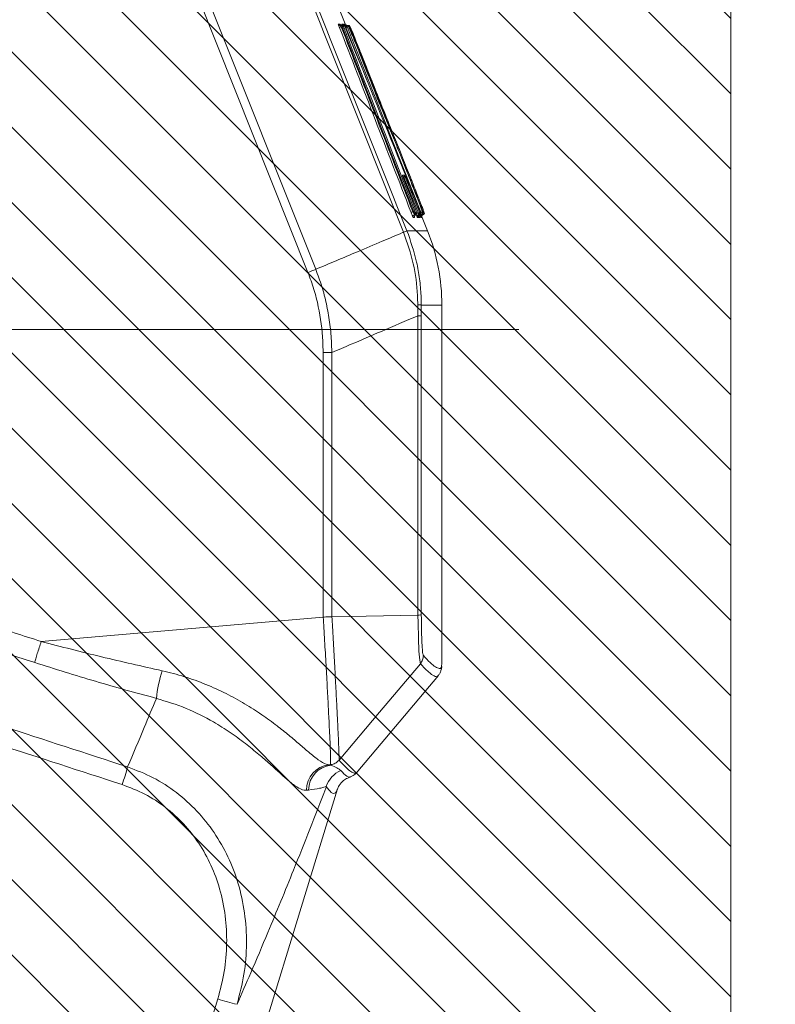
# Model space of a CAD drawing. Header units: millimetres. Extents: x 0 to 8410, y 0 to 5940.
# Tile 96 of 180: x 3657 to 3838, y 4092 to 4327. Entities that reach past the tile are written whole.
import ezdxf

# ---------------------------------------------------------------- set-up
doc = ezdxf.new("R2010")
doc.units = ezdxf.units.MM
doc.header["$LTSCALE"] = 10
doc.linetypes.add('CENTERX2', pattern=[20.32, 12.7, -2.54, 2.54, -2.54])
doc.styles.add('SLDTEXTSTYLE0', font='TXT', dxfattribs={"width": 0.605})
doc.dimstyles.new('SLDDIMSTYLE0', dxfattribs={"dimtxt": 50, "dimasz": 50, "dimexe": 0, "dimexo": 0.0625, "dimgap": 12.5, "dimtad": 1, "dimtoh": 1, "dimdec": 1, "dimrnd": 1e-09, "dimzin": 12, "dimdsep": 46, "dimtxsty": 'SLDTEXTSTYLE0', "dimsah": 1, "dimcen": 0.09, "dimadec": 0, "dimazin": 0, "dimtfac": 1, "dimtofl": 0, "dimtmove": 0, "dimatfit": 3, "dimfxl": 1, "dimfrac": 2, "dimtolj": 1, "dimtzin": 12, "dimarcsym": 0})

# ---------------------------------------------------------------- blocks, each defined once
blk = doc.blocks.new('*D4')
at = {"color": 7, "linetype": 'Continuous', "lineweight": 0}
for p, q in [((3827.03, 4477.87), (4182.68, 4477.87)), ((4167.68, 4077.87), (4167.68, 4477.87)), ((3827.03, 4077.87), (4182.68, 4077.87))]:
    blk.add_line(p, q, dxfattribs=at)
for points in [[(4167.68, 4477.87), (4160.18, 4427.87), (4175.18, 4427.87)], [(4167.68, 4077.87), (4175.18, 4127.87), (4160.18, 4127.87)]]:
    blk.add_solid(points, dxfattribs=at)
at = {"color": 7, "linetype": 'Continuous', "lineweight": 0, "insert": (4103.23, 4220.58), "char_height": 50, "attachment_point": 1, "rotation": 90, "style": 'SLDTEXTSTYLE0'}
blk.add_mtext('400', dxfattribs=at)

msp = doc.modelspace()

# ---------------------------------------------------------------- hatches: boundary and pattern name
at = {"linetype": 'Continuous'}
h = msp.add_hatch(dxfattribs=at)
h.set_pattern_fill('ANSI31', color=8, scale=4, angle=90, style=0)
h.paths.add_polyline_path([(3427.03, 4477.87), (3427.03, 4077.87), (3827.03, 4077.87), (3827.03, 4477.87)], flags=0)

# ---------------------------------------------------------------- linework, layer by layer
at = {"color": 7, "linetype": 'Continuous', "lineweight": 0}
for p, q in [((3827.03, 4477.87), (3827.03, 4077.87)), ((3735.09, 4325.45), (3714.71, 4376.64)), ((3733.77, 4325.45), (3734.23, 4325.45)), ((3734.23, 4325.45), (3734.6, 4325.45)), ((3734.49, 4325.77), (3734.65, 4325.45)), ((3734.62, 4325.45), (3735.08, 4325.45)), ((3734.89, 4325.77), (3735.02, 4325.49)), ((3735.08, 4325.45), (3735.42, 4325.45)), ((3735.42, 4325.45), (3735.65, 4325.45)), ((3735.65, 4325.45), (3735.82, 4325.45)), ((3754.62, 4276.42), (3753.19, 4280.02)), ((3758.03, 4172.94), (3758.03, 4258.66)), ((3729.71, 4184.2), (3729.71, 4184.19)), ((3731.79, 4184.31), (3752.33, 4184.71)), ((3757.97, 4172.74), (3758, 4172.94)), ((3737.57, 4146.96), (3757.24, 4170.31)), ((3731.46, 4149), (3731.46, 4149)), ((3682.97, 3979.72), (3733.13, 4143.2))]:
    msp.add_line(p, q, dxfattribs=at)
at = {"color": 8, "linetype": 'Continuous', "lineweight": 0}
for p, q in [((3701.31, 4333.95), (3727.93, 4267.22)), ((3726.08, 4266.47), (3699.45, 4333.21)), ((3733.31, 4325.77), (3733.68, 4325.77)), ((3734.27, 4325.11), (3734.01, 4325.11)), ((3734.15, 4325.77), (3734.49, 4325.77)), ((3751.37, 4280.95), (3734.27, 4325.11)), ((3734.88, 4325.26), (3734.51, 4325.26)), ((3734.73, 4325.77), (3734.89, 4325.77)), ((3735.15, 4324.95), (3734.99, 4324.95)), ((3741.57, 4308.83), (3735.15, 4324.95)), ((3735.7, 4325.26), (3735.35, 4325.26)), ((3736.1, 4325.26), (3735.93, 4325.26)), ((3748.64, 4289.7), (3749.08, 4289.7)), ((3748.65, 4289.65), (3748.64, 4289.7)), ((3752.43, 4280.63), (3749.04, 4288.95)), ((3751.1, 4280.95), (3751.37, 4280.95)), ((3751.54, 4279.61), (3751.2, 4279.61)), ((3751.91, 4280.28), (3751.91, 4280.29)), ((3751.91, 4280.28), (3751.91, 4280.28)), ((3752.06, 4280.83), (3752.05, 4280.84)), ((3752.45, 4279.61), (3752.2, 4279.61)), ((3752.44, 4280.55), (3752.43, 4280.63)), ((3752.86, 4279.61), (3752.54, 4279.61)), ((3752.71, 4280.84), (3752.72, 4280.8)), ((3752.86, 4279.63), (3752.86, 4279.61)), ((3753.27, 4279.61), (3753.12, 4279.61)), ((3748.89, 4276.08), (3748.89, 4276.08)), ((3749.71, 4276.43), (3749.71, 4276.42)), ((3749.71, 4276.42), (3754.62, 4276.42)), ((3752.3, 4256.14), (3752.28, 4258.76)), ((3753.11, 4258.66), (3753.1, 4256.14)), ((3758.03, 4258.66), (3753.11, 4258.66)), ((3662.4, 4178.4), (3729.71, 4184.19)), ((3731.46, 4149), (3731.06, 4148.97)), ((3731.06, 4148.97), (3731.58, 4148.88)), ((3731.58, 4148.88), (3731.46, 4149)), ((3726.23, 4142.94), (3725.72, 4142.9)), ((3691.71, 4051), (3704.55, 4093.07))]:
    msp.add_line(p, q, dxfattribs=at)
at = {"color": 7, "linetype": 'CENTERX2', "lineweight": 0}
msp.add_line((2430.19, 4252.87), (3797.54, 4252.87), dxfattribs=at)
at = {"color": 8, "linetype": 'Continuous', "lineweight": 0, "flags": 128}
for points in [[(3733.64, 4325.47), (3733.7, 4325.46), (3733.77, 4325.45)], [(3734.48, 4325.47), (3734.54, 4325.46), (3734.62, 4325.45)], [(3735.43, 4325.06), (3735.65, 4324.5), (3736.54, 4322.28), (3740.09, 4313.36), (3753.02, 4280.9)], [(3736.01, 4325.06), (3736.23, 4324.5), (3737.12, 4322.28), (3740.67, 4313.36), (3753.6, 4280.9)], [(3749.32, 4289.16), (3749.53, 4288.63), (3750.39, 4286.52), (3752.71, 4280.84)], [(3751.44, 4280.54), (3751.5, 4280.56), (3751.56, 4280.59), (3751.61, 4280.62), (3751.65, 4280.66), (3751.69, 4280.69), (3751.71, 4280.73), (3751.72, 4280.77), (3751.72, 4280.8)], [(3752.72, 4280.8), (3752.73, 4280.77), (3752.72, 4280.74), (3752.69, 4280.7), (3752.66, 4280.67), (3752.61, 4280.63), (3752.56, 4280.6), (3752.5, 4280.57), (3752.44, 4280.55)], [(3753.36, 4280.56), (3753.42, 4280.58), (3753.48, 4280.61), (3753.53, 4280.64), (3753.57, 4280.68), (3753.61, 4280.71), (3753.63, 4280.75), (3753.64, 4280.78), (3753.64, 4280.81)], [(3729.68, 4247.35), (3729.97, 4247.35), (3730.26, 4247.35), (3730.54, 4247.35), (3730.81, 4247.35), (3731.07, 4247.35), (3731.32, 4247.35), (3731.55, 4247.35), (3731.76, 4247.35)], [(3752.91, 4173.09), (3752.91, 4173.09), (3752.74, 4173.97), (3752.57, 4176.09), (3752.44, 4179.18), (3752.35, 4182.88), (3752.33, 4184.71), (3752.33, 4184.71)]]:
    msp.add_lwpolyline(points, dxfattribs=at)
at = {"color": 7, "linetype": 'Continuous', "lineweight": 0, "flags": 128}
for points in [[(3734.03, 4325.46), (3734.07, 4325.46), (3734.14, 4325.45)], [(3752.05, 4280.84), (3751.85, 4281.37), (3751.02, 4283.5), (3748.83, 4289.16)], [(3733.49, 4150.06), (3743.15, 4161.52), (3752.91, 4173.09)]]:
    msp.add_lwpolyline(points, dxfattribs=at)
at = {"color": 7, "linetype": 'Continuous', "lineweight": 0}
for centre, radius, start, end in [((3733.77, 4325.95), 0.5, 201.7156, 255.3658), ((3734.62, 4325.95), 0.502, 201.8258, 253.4645), ((3734.96, 4325.95), 0.5, 201.7278, 269.9884), ((3734.6, 4325.15), 0.3, 21.6836, 89.9935), ((3735.2, 4325.95), 0.501, 230.4571, 269.9831), ((3735.36, 4325.95), 0.5, 201.7322, 269.9899), ((3735.42, 4325.15), 0.3, 21.6927, 89.9968), ((3735.82, 4325.15), 0.3, 21.6973, 89.998), ((3748.8, 4289.59), 0.299, 269.9656, 316.6955), ((3751.66, 4279.79), 0.5, 102.4844, 146.9425), ((3751.49, 4280.57), 0.3, 282.5089, 21.7092), ((3751.83, 4280.57), 0.3, 282.507, 21.7134), ((3752.67, 4279.79), 0.5, 102.4457, 149.2866), ((3752.74, 4280.57), 0.3, 282.4468, 21.7279), ((3752.84, 4280.57), 0.3, 282.4441, 347.4996), ((3753.58, 4279.79), 0.5, 102.4364, 155.6579), ((3753.15, 4280.57), 0.3, 282.435, 21.7253), ((3753.41, 4280.57), 0.3, 282.4177, 349.1132), ((3753.56, 4280.57), 0.3, 282.4233, 21.7227), ((3710.03, 4258.66), 48, 0, 21.7172)]:
    msp.add_arc(centre, radius, start, end, dxfattribs=at)
at = {"color": 8, "linetype": 'Continuous', "lineweight": 0}
for centre, radius, start, end in [((3733.76, 4325.54), 0.494, 244.6084, 300.6838), ((3734.14, 4325.95), 0.501, 201.7872, 256.5262), ((3734.23, 4325.15), 0.3, 21.68, 89.9914), ((3734.43, 4324.86), 0.297, 64.6385, 120.6537), ((3735.2, 4325.95), 0.5, 201.7236, 230.4009), ((3735.08, 4325.15), 0.3, 21.6887, 89.9952), ((3730.88, 4336.07), 11.92, 291.0175, 292.4598), ((3735.65, 4325.15), 0.3, 21.6947, 89.9981), ((3748.8, 4289.59), 0.3, 316.6498, 21.7193), ((3748.98, 4289.32), 0.375, 279.1804, 334.5951), ((3750.85, 4281.38), 0.498, 244.8156, 300.4773), ((3751.66, 4279.79), 0.5, 146.9358, 201.7131), ((3751.52, 4280.7), 0.299, 64.8121, 120.4809), ((3752, 4279.79), 0.5, 102.4904, 201.7187), ((3752.67, 4279.79), 0.501, 149.316, 201.6817), ((3752.91, 4279.79), 0.5, 102.4737, 201.7122), ((3752.37, 4281), 0.374, 279.1549, 334.6507), ((3753.01, 4279.79), 0.5, 102.4664, 201.7162), ((3752.5, 4280.57), 0.3, 282.488, 21.7092), ((3753.33, 4279.79), 0.5, 102.4573, 201.7142), ((3755.52, 4274.55), 6.82, 111.4472, 112.1111), ((3752.94, 4280.79), 0.127, 312.5138, 8.6217), ((3753.58, 4279.79), 0.5, 155.6225, 201.7255), ((3752.83, 4280.57), 0.3, 347.5032, 21.7111), ((3753.74, 4279.79), 0.5, 102.4456, 201.7116), ((3733.32, 4331.37), 54.39, 291.5774, 291.8935), ((3753.41, 4280.57), 0.3, 349.0776, 21.7279), ((3743.21, 4290.48), 15.49, 291.5107, 294.8008), ((3743.27, 4290.34), 15.33, 291.5016, 294.8257), ((3649.45, 4458.44), 206.71, 291.7609, 292.3153), ((3752.32, 4255.61), 3.15, 75.6525, 90.7505), ((3752.35, 4073.91), 182.23, 89.7632, 90.0156), ((3722.88, 4161.23), 33.18, 162.1385, 173.7884), ((3596.3, 4172.62), 90.03, 341.6296, 344.4415), ((3731.73, 4143), 6.01, 96.4238, 180.9563), ((3732.23, 4142.91), 6.01, 96.2777, 179.7225), ((3736.2, 4142.01), 6.01, 112.3016, 162.8494), ((3719.55, 4138.59), 47.93, 251.7586, 257.4773)]:
    msp.add_arc(centre, radius, start, end, dxfattribs=at)
for points, knots in [([(3748.89, 4276.08), (3740.4, 4297.35), (3729.39, 4324.92), (3718.41, 4352.5), (3715.9, 4358.8)], [0, 0, 0, 0, 0.771503, 1, 1, 1, 1]), ([(3716.73, 4359.11), (3719.24, 4352.81), (3730.22, 4325.24), (3741.22, 4297.69), (3749.71, 4276.43)], [0, 0, 0, 0, 0.228496, 1, 1, 1, 1]), ([(3733.31, 4325.77), (3733.31, 4325.76), (3733.3, 4325.75), (3733.34, 4325.63), (3733.42, 4325.4), (3733.5, 4325.2), (3733.54, 4325.09)], [0, 0, 0, 0, 0.161244, 0.430362, 0.715504, 1, 1, 1, 1]), ([(3750.64, 4280.93), (3747.79, 4288.29), (3742.1, 4303.02), (3736.4, 4317.73), (3733.54, 4325.09)], [0, 0, 0, 0, 0.5000324, 1, 1, 1, 1]), ([(3733.72, 4325.7), (3733.71, 4325.7), (3733.69, 4325.76), (3733.68, 4325.76), (3733.68, 4325.77)], [0, 0, 0, 0, 0.117002, 1, 1, 1, 1]), ([(3734.01, 4325.11), (3733.97, 4325.17), (3733.89, 4325.27), (3733.81, 4325.38), (3733.78, 4325.42), (3733.77, 4325.45), (3733.77, 4325.45), (3733.77, 4325.45)], [0, 0, 0, 0, 0.303637, 0.591261, 0.796929, 0.849083, 1, 1, 1, 1]), ([(3734.01, 4325.11), (3736.86, 4317.76), (3742.57, 4303.04), (3748.26, 4288.32), (3751.1, 4280.95)], [0, 0, 0, 0, 0.499968, 1, 1, 1, 1]), ([(3734.15, 4325.77), (3734.15, 4325.76), (3734.15, 4325.76), (3734.18, 4325.67), (3734.24, 4325.52), (3734.26, 4325.45)], [0, 0, 0, 0, 0.188525, 0.602518, 1, 1, 1, 1]), ([(3734.27, 4325.11), (3734.27, 4325.17), (3734.25, 4325.27), (3734.23, 4325.39), (3734.23, 4325.44), (3734.23, 4325.45), (3734.23, 4325.45)], [0, 0, 0, 0, 0.277905, 0.562223, 0.83544, 1, 1, 1, 1]), ([(3734.51, 4325.26), (3734.51, 4325.26), (3734.51, 4325.26), (3734.51, 4325.24), (3734.53, 4325.19), (3734.55, 4325.15), (3734.55, 4325.13)], [0, 0, 0, 0, 0.161199, 0.430444, 0.715638, 1, 1, 1, 1]), ([(3734.73, 4325.77), (3734.73, 4325.76), (3734.73, 4325.76), (3734.77, 4325.66), (3734.83, 4325.51), (3734.86, 4325.43)], [0, 0, 0, 0, 0.175737, 0.572191, 1, 1, 1, 1]), ([(3734.94, 4325.13), (3734.93, 4325.14), (3734.91, 4325.18), (3734.9, 4325.22), (3734.88, 4325.26), (3734.88, 4325.26), (3734.88, 4325.26)], [0, 0, 0, 0, 0.235611, 0.496457, 0.748053, 1, 1, 1, 1]), ([(3735.15, 4324.95), (3735.14, 4325.01), (3735.12, 4325.13), (3735.1, 4325.29), (3735.08, 4325.4), (3735.08, 4325.45), (3735.08, 4325.45), (3735.08, 4325.45)], [0, 0, 0, 0, 0.228713, 0.461144, 0.688247, 0.902153, 1, 1, 1, 1]), ([(3735.35, 4325.26), (3735.35, 4325.26), (3735.35, 4325.26), (3735.36, 4325.24), (3735.38, 4325.2), (3735.4, 4325.13), (3735.42, 4325.09), (3735.43, 4325.06)], [0, 0, 0, 0, 0.095017, 0.303637, 0.529063, 0.764856, 1, 1, 1, 1]), ([(3735.93, 4325.26), (3735.93, 4325.26), (3735.93, 4325.26), (3735.94, 4325.24), (3735.96, 4325.2), (3735.98, 4325.13), (3736, 4325.09), (3736.01, 4325.06)], [0, 0, 0, 0, 0.092855, 0.302377, 0.528482, 0.764543, 1, 1, 1, 1]), ([(3748.7, 4289.5), (3748.69, 4289.53), (3748.66, 4289.62), (3748.63, 4289.69), (3748.63, 4289.7), (3748.64, 4289.7)], [0, 0, 0, 0, 0.247042, 0.717782, 1, 1, 1, 1]), ([(3749.04, 4288.95), (3749.01, 4289), (3748.95, 4289.09), (3748.88, 4289.2), (3748.82, 4289.28), (3748.81, 4289.29), (3748.8, 4289.29)], [0, 0, 0, 0, 0.245264, 0.509896, 0.757844, 1, 1, 1, 1]), ([(3749.08, 4289.7), (3749.09, 4289.69), (3749.1, 4289.68), (3749.15, 4289.55), (3749.23, 4289.38), (3749.29, 4289.23), (3749.32, 4289.16)], [0, 0, 0, 0, 0.251943, 0.503558, 0.764114, 1, 1, 1, 1]), ([(3750.64, 4280.93), (3750.67, 4280.85), (3750.75, 4280.65), (3750.88, 4280.33), (3751, 4280.03), (3751.1, 4279.79), (3751.18, 4279.64), (3751.19, 4279.62), (3751.2, 4279.61)], [0, 0, 0, 0, 0.139061, 0.329594, 0.509115, 0.676693, 0.83824, 1, 1, 1, 1]), ([(3751.44, 4280.54), (3751.41, 4280.57), (3751.33, 4280.67), (3751.21, 4280.81), (3751.13, 4280.91), (3751.1, 4280.95)], [0, 0, 0, 0, 0.292214, 0.70319, 1, 1, 1, 1]), ([(3751.44, 4280.54), (3751.43, 4280.58), (3751.42, 4280.67), (3751.39, 4280.82), (3751.38, 4280.91), (3751.37, 4280.95)], [0, 0, 0, 0, 0.30379, 0.71122, 1, 1, 1, 1]), ([(3751.56, 4280.28), (3751.56, 4280.28), (3751.55, 4280.28), (3751.53, 4280.32), (3751.49, 4280.41), (3751.46, 4280.5), (3751.44, 4280.54)], [0, 0, 0, 0, 0.125623, 0.401283, 0.721042, 1, 1, 1, 1]), ([(3751.54, 4279.61), (3751.54, 4279.61), (3751.54, 4279.61), (3751.52, 4279.67), (3751.52, 4279.69)], [0, 0, 0, 0, 0.52364, 1, 1, 1, 1]), ([(3751.65, 4280.97), (3751.66, 4280.95), (3751.67, 4280.91), (3751.7, 4280.85), (3751.71, 4280.82), (3751.72, 4280.8)], [0, 0, 0, 0, 0.2882124, 0.6967802, 1, 1, 1, 1]), ([(3751.72, 4280.8), (3751.73, 4280.78), (3751.74, 4280.74), (3751.76, 4280.7), (3751.77, 4280.68), (3751.77, 4280.68), (3751.77, 4280.68)], [0, 0, 0, 0, 0.33105, 0.6636469, 0.9024754, 1, 1, 1, 1]), ([(3751.77, 4280.68), (3751.83, 4280.68), (3751.9, 4280.68), (3752.02, 4280.68), (3752.07, 4280.68), (3752.11, 4280.68)], [0, 0, 0, 0, 0.500863, 0.658546, 1, 1, 1, 1]), ([(3751.91, 4280.28), (3751.95, 4280.19), (3752.02, 4280.01), (3752.12, 4279.79), (3752.18, 4279.64), (3752.2, 4279.62), (3752.2, 4279.61)], [0, 0, 0, 0, 0.236191, 0.496634, 0.748144, 1, 1, 1, 1]), ([(3752.11, 4280.68), (3752.11, 4280.69), (3752.11, 4280.69), (3752.1, 4280.72), (3752.08, 4280.77), (3752.06, 4280.81), (3752.06, 4280.83)], [0, 0, 0, 0, 0.208803, 0.41662, 0.719176, 1, 1, 1, 1]), ([(3752.42, 4279.87), (3752.43, 4279.85), (3752.47, 4279.75), (3752.52, 4279.64), (3752.54, 4279.62), (3752.54, 4279.61)], [0, 0, 0, 0, 0.137554, 0.56851, 1, 1, 1, 1]), ([(3752.45, 4279.61), (3752.45, 4279.61), (3752.45, 4279.61), (3752.44, 4279.65), (3752.43, 4279.68)], [0, 0, 0, 0, 0.345569, 1, 1, 1, 1]), ([(3752.56, 4280.28), (3752.56, 4280.28), (3752.56, 4280.28), (3752.54, 4280.33), (3752.5, 4280.42), (3752.46, 4280.51), (3752.44, 4280.55)], [0, 0, 0, 0, 0.14676, 0.41562, 0.72758, 1, 1, 1, 1]), ([(3752.72, 4280.8), (3752.73, 4280.78), (3752.75, 4280.74), (3752.76, 4280.7), (3752.77, 4280.69), (3752.77, 4280.68), (3752.78, 4280.68)], [0, 0, 0, 0, 0.324709, 0.650807, 0.885614, 1, 1, 1, 1]), ([(3752.78, 4280.68), (3752.8, 4280.68), (3752.85, 4280.68), (3752.93, 4280.68), (3752.98, 4280.68), (3753.02, 4280.68)], [0, 0, 0, 0, 0.342895, 0.500621, 1, 1, 1, 1]), ([(3752.9, 4280.28), (3752.9, 4280.28), (3752.9, 4280.28), (3752.89, 4280.3), (3752.88, 4280.31)], [0, 0, 0, 0, 0.5072, 1, 1, 1, 1]), ([(3752.94, 4280.03), (3752.97, 4279.95), (3753.04, 4279.79), (3753.1, 4279.64), (3753.11, 4279.62), (3753.12, 4279.61)], [0, 0, 0, 0, 0.340345, 0.669967, 1, 1, 1, 1]), ([(3753.02, 4280.68), (3753.02, 4280.68), (3753.02, 4280.69), (3753.01, 4280.72), (3752.99, 4280.76), (3752.97, 4280.8), (3752.97, 4280.83)], [0, 0, 0, 0, 0.19918, 0.39748, 0.700683, 1, 1, 1, 1]), ([(3753.02, 4280.9), (3753.03, 4280.89), (3753.04, 4280.85), (3753.05, 4280.82), (3753.06, 4280.81)], [0, 0, 0, 0, 0.434794, 1, 1, 1, 1]), ([(3753.06, 4280.81), (3753.07, 4280.79), (3753.09, 4280.75), (3753.1, 4280.7), (3753.11, 4280.69), (3753.11, 4280.68), (3753.11, 4280.68)], [0, 0, 0, 0, 0.321882, 0.645478, 0.878402, 1, 1, 1, 1]), ([(3753.11, 4280.68), (3753.17, 4280.68), (3753.24, 4280.68), (3753.35, 4280.68), (3753.39, 4280.68), (3753.43, 4280.68)], [0, 0, 0, 0, 0.500297, 0.595546, 1, 1, 1, 1]), ([(3753.48, 4280.28), (3753.47, 4280.28), (3753.47, 4280.29), (3753.45, 4280.33), (3753.43, 4280.38), (3753.42, 4280.4)], [0, 0, 0, 0, 0.291111, 0.7169, 1, 1, 1, 1]), ([(3753.6, 4280.9), (3753.61, 4280.89), (3753.62, 4280.86), (3753.63, 4280.83), (3753.64, 4280.81)], [0, 0, 0, 0, 0.451031, 1, 1, 1, 1]), ([(3753.64, 4280.81), (3753.65, 4280.79), (3753.66, 4280.75), (3753.68, 4280.71), (3753.69, 4280.69), (3753.69, 4280.68), (3753.69, 4280.68)], [0, 0, 0, 0, 0.315572, 0.632606, 0.861109, 1, 1, 1, 1]), ([(3753.69, 4280.68), (3753.72, 4280.68), (3753.76, 4280.68), (3753.81, 4280.68), (3753.83, 4280.68), (3753.84, 4280.68)], [0, 0, 0, 0, 0.500143, 0.595406, 1, 1, 1, 1]), ([(3727.93, 4267.22), (3729.55, 4267.9), (3732.88, 4269.3), (3738.16, 4271.53), (3743.46, 4273.77), (3747.12, 4275.32), (3748.82, 4276.05), (3748.89, 4276.08)], [0, 0, 0, 0, 0.231832, 0.47603, 0.756294, 0.989551, 1, 1, 1, 1]), ([(3752.28, 4258.76), (3752.27, 4259.5), (3752.2, 4262.78), (3751.44, 4268.69), (3749.75, 4273.59), (3748.89, 4276.08)], [0, 0, 0, 0, 0.124191, 0.55607, 1, 1, 1, 1]), ([(3749.71, 4276.42), (3750.57, 4273.95), (3751.87, 4270.2), (3752.75, 4264.95), (3753.07, 4261.52), (3753.1, 4259.42), (3753.11, 4258.66)], [0, 0, 0, 0, 0.431347, 0.653478, 0.875602, 1, 1, 1, 1]), ([(3729.68, 4247.35), (3729.67, 4248.25), (3729.61, 4251.93), (3728.93, 4257.01), (3727.56, 4262.46), (3726.57, 4265.13), (3726.08, 4266.47)], [0, 0, 0, 0, 0.139224, 0.563591, 0.781797, 1, 1, 1, 1]), ([(3727.93, 4267.22), (3728.44, 4265.87), (3729.44, 4263.16), (3730.53, 4258.94), (3731.3, 4254.6), (3731.69, 4250.71), (3731.74, 4248.29), (3731.76, 4247.35)], [0, 0, 0, 0, 0.212375, 0.424754, 0.642892, 0.861045, 1, 1, 1, 1]), ([(3752.3, 4256.14), (3749.4, 4254.9), (3744.1, 4252.62), (3737.25, 4249.69), (3733.3, 4248.01), (3731.76, 4247.35)], [0, 0, 0, 0, 0.423635, 0.774474, 1, 1, 1, 1]), ([(3752.33, 4184.71), (3752.32, 4196.61), (3752.3, 4220.42), (3752.3, 4244.23), (3752.3, 4256.14)], [0, 0, 0, 0, 0.4999803, 1, 1, 1, 1]), ([(3753.1, 4256.14), (3753.1, 4244.24), (3753.11, 4220.44), (3753.12, 4196.64), (3753.13, 4184.74)], [0, 0, 0, 0, 0.500021, 1, 1, 1, 1]), ([(3729.71, 4184.19), (3729.7, 4194.42), (3729.69, 4215.47), (3729.68, 4236.52), (3729.68, 4247.35)], [0, 0, 0, 0, 0.485822, 1, 1, 1, 1]), ([(3731.76, 4247.35), (3731.76, 4236.53), (3731.77, 4215.51), (3731.78, 4194.5), (3731.79, 4184.31)], [0, 0, 0, 0, 0.515026, 1, 1, 1, 1]), ([(3518.96, 4222.94), (3521.22, 4222.21), (3525.86, 4220.72), (3533.01, 4218.46), (3540.54, 4216.1), (3548.17, 4213.72), (3555.07, 4211.59), (3561.05, 4209.76), (3566.5, 4208.09), (3572.41, 4206.29), (3579.1, 4204.25), (3586.43, 4202.02), (3593.87, 4199.75), (3601.39, 4197.46), (3608.62, 4195.25), (3615.56, 4193.13), (3621.84, 4191.2), (3628.35, 4189.19), (3637.52, 4186.34), (3649.08, 4182.7), (3658.09, 4179.79), (3662.4, 4178.4)], [0, 0, 0, 0, 0.047364, 0.097318, 0.149862, 0.204996, 0.256888, 0.294174, 0.329747, 0.370842, 0.41746, 0.469601, 0.523848, 0.572818, 0.626574, 0.674868, 0.717699, 0.75785, 0.810975, 0.909409, 1, 1, 1, 1]), ([(3660.85, 4173.37), (3648.95, 4177.27), (3625.15, 4185.06), (3589.5, 4196.96), (3553.86, 4208.83), (3530.04, 4216.57), (3518.14, 4220.44)], [0, 0, 0, 0, 0.250032, 0.50005, 0.750056, 1, 1, 1, 1]), ([(3563.7, 4187.16), (3583.59, 4180.73), (3623.39, 4167.87), (3663.15, 4154.93), (3683.03, 4148.47)], [0, 0, 0, 0, 0.499939, 1, 1, 1, 1]), ([(3731.46, 4149), (3731.46, 4149), (3731.47, 4149.06), (3731.49, 4149.34), (3731.48, 4150.41), (3731.41, 4152.69), (3731.27, 4155.88), (3731.08, 4159.87), (3730.84, 4164.59), (3730.55, 4169.88), (3730.23, 4175.61), (3729.94, 4180.45), (3729.77, 4183.33), (3729.71, 4184.2)], [0, 0, 0, 0, 0.0001533, 0.0496475, 0.1626452, 0.2756416, 0.3877326, 0.4998238, 0.6127747, 0.725725, 0.8386714, 0.9516181, 1, 1, 1, 1]), ([(3731.79, 4184.31), (3731.84, 4183.48), (3732, 4180.68), (3732.27, 4175.97), (3732.57, 4170.39), (3732.85, 4165.23), (3733.08, 4160.63), (3733.27, 4156.74), (3733.41, 4153.64), (3733.49, 4151.4), (3733.51, 4150.43), (3733.49, 4150.06), (3733.49, 4150.06), (3733.49, 4150.06)], [0, 0, 0, 0, 0.047942, 0.160993, 0.274042, 0.387102, 0.500159, 0.612377, 0.724597, 0.837701, 0.950806, 0.999999, 1, 1, 1, 1]), ([(3753.13, 4184.74), (3753.14, 4183.64), (3753.15, 4182.02), (3753.21, 4179.53), (3753.3, 4177.36), (3753.45, 4175.51), (3753.56, 4175.18), (3753.62, 4175.02)], [0, 0, 0, 0, 0.2219095, 0.3253461, 0.5487666, 0.7744042, 1, 1, 1, 1]), ([(3681.74, 4144.24), (3661.85, 4150.71), (3622.07, 4163.65), (3582.26, 4176.52), (3562.34, 4182.96)], [0, 0, 0, 0, 0.499939, 1, 1, 1, 1]), ([(3662.4, 4178.4), (3662.24, 4177.91), (3661.92, 4176.9), (3661.47, 4175.48), (3661.09, 4174.23), (3660.93, 4173.66), (3660.85, 4173.37)], [0, 0, 0, 0, 0.24558, 0.5000082, 0.7544252, 1, 1, 1, 1]), ([(3662.4, 4178.4), (3667.2, 4177.15), (3676.81, 4174.65), (3686.46, 4172.49), (3691.3, 4171.41)], [0, 0, 0, 0, 0.499363, 1, 1, 1, 1]), ([(3753.62, 4175.02), (3754.18, 4174.42), (3755.32, 4173.23), (3756.56, 4172.23), (3757.44, 4171.86), (3757.92, 4172), (3757.96, 4172.54), (3757.97, 4172.74)], [0, 0, 0, 0, 0.2161934, 0.4324085, 0.6486016, 0.8655897, 1, 1, 1, 1]), ([(3689.89, 4164.82), (3685.04, 4166.14), (3675.34, 4168.8), (3665.68, 4171.85), (3660.85, 4173.37)], [0, 0, 0, 0, 0.4992576, 1, 1, 1, 1]), ([(3691.3, 4171.41), (3693.07, 4170.97), (3696.63, 4170.09), (3701.74, 4168.21), (3706.57, 4166.03), (3711.02, 4163.56), (3715.09, 4160.94), (3718.62, 4158.37), (3721.59, 4155.97), (3724.09, 4153.85), (3726.48, 4151.76), (3728.62, 4150.03), (3730.11, 4149.16), (3730.86, 4149.01), (3731.06, 4148.97)], [0, 0, 0, 0, 0.089961, 0.180139, 0.270048, 0.356556, 0.443333, 0.529728, 0.605669, 0.681893, 0.757805, 0.859912, 0.962041, 1, 1, 1, 1]), ([(3757.09, 4170.24), (3757.03, 4170.15), (3756.86, 4169.91), (3756.16, 4170.13), (3754.94, 4170.97), (3753.59, 4172.38), (3752.91, 4173.09)], [0, 0, 0, 0, 0.136028, 0.37136, 0.685587, 1, 1, 1, 1]), ([(3683.03, 4148.47), (3684.36, 4151.6), (3686.68, 4157.04), (3688.93, 4162.5), (3689.89, 4164.82)], [0, 0, 0, 0, 0.5753708, 1, 1, 1, 1]), ([(3725.72, 4142.9), (3725.53, 4142.9), (3724.84, 4142.91), (3723.46, 4143.56), (3721.49, 4145.09), (3719.3, 4147.06), (3717.04, 4149.12), (3714.36, 4151.48), (3711.19, 4154.05), (3707.56, 4156.7), (3702.91, 4159.64), (3697.07, 4162.63), (3692.29, 4164.09), (3689.89, 4164.82)], [0, 0, 0, 0, 0.0425493, 0.154045, 0.2654766, 0.3437322, 0.4222932, 0.5005298, 0.5841102, 0.6680703, 0.7517234, 0.8758489, 1, 1, 1, 1]), ([(3683.03, 4148.47), (3685.09, 4147.67), (3689.2, 4146.09), (3694.77, 4142.47), (3699.67, 4138.05), (3703.82, 4132.87), (3707.12, 4127.07), (3709.61, 4120.61), (3711.11, 4113.64), (3711.57, 4106.31), (3711.01, 4098.95), (3709.77, 4094.18), (3709.16, 4091.8)], [0, 0, 0, 0, 0.095421, 0.190843, 0.285861, 0.380902, 0.477795, 0.574719, 0.680552, 0.786421, 0.893201, 1, 1, 1, 1]), ([(3731.58, 4148.88), (3732.07, 4148.66), (3733.13, 4148.18), (3733.65, 4147.78), (3733.92, 4147.57)], [0, 0, 0, 0, 0.465547, 1, 1, 1, 1]), ([(3733.49, 4150.06), (3734.21, 4149.3), (3735.42, 4148.02), (3736.58, 4147.15), (3737.32, 4146.84), (3737.56, 4147.04), (3737.67, 4147.14)], [0, 0, 0, 0, 0.333817, 0.567801, 0.801785, 1, 1, 1, 1]), ([(3733.92, 4147.57), (3734.43, 4147.06), (3735.24, 4146.26), (3735.89, 4145.98), (3736.09, 4146.08), (3736.16, 4146.11)], [0, 0, 0, 0, 0.535346, 0.841878, 1, 1, 1, 1]), ([(3704.55, 4093.07), (3705.12, 4095.24), (3706.26, 4099.57), (3706.82, 4106.25), (3706.49, 4112.9), (3705.2, 4119.21), (3703.05, 4125.05), (3700.16, 4130.29), (3696.5, 4134.95), (3692.16, 4138.91), (3687.23, 4142.14), (3683.57, 4143.54), (3681.74, 4144.24)], [0, 0, 0, 0, 0.108053, 0.216083, 0.3226, 0.429073, 0.525875, 0.622636, 0.716938, 0.811207, 0.905604, 1, 1, 1, 1]), ([(3730.46, 4143.78), (3730.41, 4143.65), (3729.11, 4140.25), (3726.53, 4133.59), (3721.96, 4122.11), (3717.25, 4110.67), (3712.73, 4100), (3710.25, 4094.3), (3709.16, 4091.8)], [0, 0, 0, 0, 0.007783, 0.194674, 0.381571, 0.668009, 0.854917, 1, 1, 1, 1]), ([(3730.46, 4143.78), (3730.29, 4143.74), (3729.94, 4143.65), (3728.67, 4143.27), (3727.18, 4143.07), (3726.23, 4142.94)], [0, 0, 0, 0, 0.265991, 0.532636, 1, 1, 1, 1]), ([(3733.05, 4143), (3732.98, 4142.82), (3732.85, 4142.51), (3732.57, 4142.2), (3732.19, 4142.07), (3731.51, 4142.35), (3730.87, 4143.22), (3730.46, 4143.78)], [0, 0, 0, 0, 0.136059, 0.237775, 0.441211, 0.644691, 1, 1, 1, 1])]:
    msp.add_open_spline(points, degree=3, knots=knots, dxfattribs=at)
at = {"color": 7, "linetype": 'Continuous', "lineweight": 0}
for points, knots in [([(3734.03, 4325.47), (3734, 4325.47), (3733.94, 4325.49), (3733.86, 4325.53), (3733.79, 4325.59), (3733.75, 4325.64), (3733.73, 4325.68), (3733.72, 4325.69), (3733.71, 4325.7), (3733.72, 4325.69), (3733.73, 4325.66), (3733.77, 4325.58), (3733.81, 4325.49), (3733.82, 4325.45)], [0, 0, 0, 0, 0.06535, 0.172139, 0.260838, 0.327438, 0.369597, 0.404954, 0.449069, 0.517827, 0.638182, 0.837147, 1, 1, 1, 1]), ([(3734.55, 4325.13), (3734.62, 4324.95), (3734.97, 4324.06), (3736.41, 4320.34), (3742.05, 4305.8), (3747.4, 4291.96), (3751.65, 4280.97)], [0, 0, 0, 0, 0.012058, 0.060288, 0.253206, 1, 1, 1, 1]), ([(3734.72, 4325.42), (3734.69, 4325.43), (3734.66, 4325.45), (3734.61, 4325.45), (3734.6, 4325.45)], [0, 0, 0, 0, 0.637622, 1, 1, 1, 1]), ([(3734.94, 4325.13), (3734.93, 4325.13), (3734.92, 4325.16), (3734.9, 4325.22), (3734.88, 4325.26), (3734.87, 4325.29), (3734.85, 4325.32), (3734.81, 4325.37), (3734.77, 4325.41), (3734.73, 4325.42), (3734.72, 4325.42)], [0, 0, 0, 0, 0.024937, 0.23644, 0.456185, 0.528302, 0.593716, 0.714536, 0.957351, 1, 1, 1, 1]), ([(3734.96, 4325.45), (3734.9, 4325.46), (3734.82, 4325.46), (3734.76, 4325.49), (3734.75, 4325.5)], [0, 0, 0, 0, 0.803006, 1, 1, 1, 1]), ([(3752.91, 4280.97), (3752.84, 4281.14), (3752.48, 4282.03), (3750.97, 4285.73), (3745.06, 4300.28), (3739.42, 4314.11), (3734.94, 4325.13)], [0, 0, 0, 0, 0.011983, 0.059915, 0.251648, 1, 1, 1, 1]), ([(3735.36, 4325.45), (3735.29, 4325.46), (3735.22, 4325.46), (3735.15, 4325.5), (3735.14, 4325.5)], [0, 0, 0, 0, 0.8487972, 1, 1, 1, 1]), ([(3741, 4312.27), (3740.59, 4313.3), (3739.77, 4315.38), (3738.48, 4318.6), (3737.35, 4321.41), (3736.47, 4323.55), (3735.85, 4324.98), (3735.75, 4325.17), (3735.7, 4325.26)], [0, 0, 0, 0, 0.180412, 0.362691, 0.531996, 0.691619, 0.845723, 1, 1, 1, 1]), ([(3741.4, 4312.05), (3741.38, 4312.1), (3740.96, 4313.17), (3740.07, 4315.41), (3738.79, 4318.63), (3737.67, 4321.42), (3736.81, 4323.56), (3736.22, 4324.98), (3736.14, 4325.17), (3736.1, 4325.26)], [0, 0, 0, 0, 0.009254, 0.193523, 0.373004, 0.539209, 0.696179, 0.848012, 1, 1, 1, 1]), ([(3742.56, 4308.23), (3742.53, 4308.29), (3742.29, 4308.95), (3741.79, 4310.25), (3741.22, 4311.72), (3741, 4312.27)], [0, 0, 0, 0, 0.066819, 0.648939, 1, 1, 1, 1]), ([(3742.91, 4308.23), (3742.8, 4308.5), (3742.45, 4309.39), (3741.91, 4310.78), (3741.47, 4311.87), (3741.4, 4312.05)], [0, 0, 0, 0, 0.269445, 0.880639, 1, 1, 1, 1]), ([(3742.69, 4307.9), (3742.66, 4307.97), (3742.61, 4308.1), (3742.57, 4308.19), (3742.56, 4308.23)], [0, 0, 0, 0, 0.5860691, 1, 1, 1, 1]), ([(3743.1, 4306.87), (3743.08, 4306.92), (3743.04, 4307.02), (3742.95, 4307.25), (3742.84, 4307.51), (3742.75, 4307.74), (3742.7, 4307.87), (3742.69, 4307.9)], [0, 0, 0, 0, 0.218738, 0.436949, 0.667167, 0.908867, 1, 1, 1, 1]), ([(3743.03, 4307.92), (3743, 4307.99), (3742.96, 4308.11), (3742.92, 4308.19), (3742.91, 4308.23)], [0, 0, 0, 0, 0.6137646, 1, 1, 1, 1]), ([(3743.45, 4306.87), (3743.43, 4306.92), (3743.39, 4307.02), (3743.3, 4307.25), (3743.19, 4307.51), (3743.1, 4307.75), (3743.05, 4307.88), (3743.03, 4307.92)], [0, 0, 0, 0, 0.214117, 0.427766, 0.653156, 0.890397, 1, 1, 1, 1]), ([(3750.33, 4288.96), (3750.09, 4289.56), (3749.54, 4290.95), (3748.63, 4293.24), (3747.66, 4295.7), (3746.7, 4298.08), (3745.81, 4300.28), (3744.99, 4302.31), (3744.26, 4304.1), (3743.61, 4305.68), (3743.27, 4306.47), (3743.1, 4306.87)], [0, 0, 0, 0, 0.09389, 0.214998, 0.336143, 0.450703, 0.565236, 0.673793, 0.782321, 0.891188, 1, 1, 1, 1]), ([(3750.74, 4288.64), (3750.45, 4289.37), (3749.85, 4290.88), (3748.88, 4293.3), (3747.91, 4295.75), (3746.97, 4298.12), (3746.09, 4300.31), (3745.28, 4302.33), (3744.56, 4304.12), (3743.93, 4305.68), (3743.61, 4306.47), (3743.45, 4306.87)], [0, 0, 0, 0, 0.1125767, 0.2313308, 0.3501181, 0.4622663, 0.5743871, 0.6806586, 0.7869054, 0.8934782, 1, 1, 1, 1]), ([(3748.7, 4289.5), (3748.69, 4289.54), (3748.66, 4289.61), (3748.65, 4289.65), (3748.65, 4289.65), (3748.65, 4289.63), (3748.66, 4289.6), (3748.66, 4289.55), (3748.64, 4289.52), (3748.64, 4289.49)], [0, 0, 0, 0, 0.370375, 0.572539, 0.68395, 0.748494, 0.80357, 0.885425, 1, 1, 1, 1]), ([(3748.83, 4289.16), (3748.79, 4289.25), (3748.74, 4289.38), (3748.71, 4289.47), (3748.7, 4289.5)], [0, 0, 0, 0, 0.6640977, 1, 1, 1, 1]), ([(3753.43, 4280.68), (3753.43, 4280.7), (3753.44, 4280.74), (3753.31, 4281.15), (3753.04, 4281.89), (3752.65, 4282.95), (3752.14, 4284.28), (3751.52, 4285.89), (3750.9, 4287.48), (3750.49, 4288.55), (3750.33, 4288.96)], [0, 0, 0, 0, 0.097879, 0.23082, 0.363782, 0.497101, 0.630446, 0.770898, 0.911413, 1, 1, 1, 1]), ([(3753.84, 4280.68), (3753.84, 4280.7), (3753.83, 4280.74), (3753.68, 4281.15), (3753.4, 4281.89), (3752.98, 4282.95), (3752.46, 4284.29), (3751.82, 4285.9), (3751.23, 4287.4), (3750.86, 4288.34), (3750.74, 4288.64)], [0, 0, 0, 0, 0.10004, 0.236247, 0.37248, 0.509143, 0.64583, 0.790149, 0.934534, 1, 1, 1, 1]), ([(3751.52, 4279.69), (3751.52, 4279.69), (3751.52, 4279.69), (3751.51, 4279.71), (3751.5, 4279.76), (3751.5, 4279.85), (3751.53, 4279.97), (3751.58, 4280.08), (3751.64, 4280.13), (3751.65, 4280.14)], [0, 0, 0, 0, 0.079589, 0.173626, 0.257937, 0.41209, 0.641509, 0.913615, 1, 1, 1, 1]), ([(3751.89, 4280.28), (3751.86, 4280.28), (3751.8, 4280.28), (3751.69, 4280.28), (3751.61, 4280.28), (3751.56, 4280.28)], [0, 0, 0, 0, 0.341454, 0.499137, 1, 1, 1, 1]), ([(3751.65, 4280.14), (3751.68, 4280.17), (3751.75, 4280.24), (3751.84, 4280.26), (3751.9, 4280.28)], [0, 0, 0, 0, 0.435381, 1, 1, 1, 1]), ([(3752.43, 4279.67), (3752.43, 4279.67), (3752.43, 4279.67), (3752.42, 4279.69), (3752.42, 4279.73), (3752.41, 4279.81), (3752.42, 4279.91), (3752.45, 4279.96), (3752.46, 4279.99)], [0, 0, 0, 0, 0.116776, 0.227993, 0.330432, 0.522403, 0.833431, 1, 1, 1, 1]), ([(3752.46, 4279.99), (3752.47, 4280.02), (3752.51, 4280.11), (3752.63, 4280.21), (3752.74, 4280.27), (3752.8, 4280.28), (3752.8, 4280.28)], [0, 0, 0, 0, 0.2333979, 0.6040726, 0.9876748, 1, 1, 1, 1]), ([(3752.8, 4280.28), (3752.77, 4280.28), (3752.71, 4280.28), (3752.63, 4280.28), (3752.59, 4280.28), (3752.56, 4280.28)], [0, 0, 0, 0, 0.499379, 0.657105, 1, 1, 1, 1]), ([(3752.76, 4279.99), (3752.79, 4279.92), (3752.87, 4279.67), (3752.86, 4279.65), (3752.86, 4279.63)], [0, 0, 0, 0, 0.2957361, 1, 1, 1, 1]), ([(3752.87, 4279.98), (3752.87, 4279.99), (3752.88, 4280.03), (3752.96, 4280.14), (3753.09, 4280.25), (3753.19, 4280.26), (3753.22, 4280.27)], [0, 0, 0, 0, 0.045268, 0.400426, 0.784175, 1, 1, 1, 1]), ([(3753.22, 4280.28), (3753.21, 4280.28), (3753.18, 4280.28), (3753.13, 4280.28), (3753.03, 4280.28), (3752.96, 4280.28), (3752.9, 4280.28)], [0, 0, 0, 0, 0.05953, 0.404454, 0.499703, 1, 1, 1, 1]), ([(3752.97, 4280.83), (3752.97, 4280.83), (3752.96, 4280.85), (3752.94, 4280.9), (3752.92, 4280.94), (3752.91, 4280.97)], [0, 0, 0, 0, 0.000832, 0.500035, 1, 1, 1, 1]), ([(3753.04, 4280.56), (3753.04, 4280.57), (3753.04, 4280.58), (3753.04, 4280.61), (3753.03, 4280.64), (3753.03, 4280.66), (3753.02, 4280.68), (3753.01, 4280.71), (3752.99, 4280.76), (3752.97, 4280.81), (3752.97, 4280.82)], [0, 0, 0, 0, 0.012964, 0.153175, 0.255238, 0.314182, 0.370812, 0.492215, 0.810878, 1, 1, 1, 1]), ([(3753.13, 4280.02), (3753.16, 4279.94), (3753.27, 4279.65), (3753.27, 4279.63), (3753.27, 4279.61)], [0, 0, 0, 0, 0.294562, 1, 1, 1, 1]), ([(3753.22, 4280.29), (3753.25, 4280.29), (3753.3, 4280.3), (3753.33, 4280.33), (3753.35, 4280.35)], [0, 0, 0, 0, 0.4715829, 1, 1, 1, 1]), ([(3753.27, 4279.97), (3753.29, 4280), (3753.32, 4280.08), (3753.43, 4280.2), (3753.55, 4280.26), (3753.63, 4280.28), (3753.64, 4280.28)], [0, 0, 0, 0, 0.208209, 0.549221, 0.907994, 1, 1, 1, 1]), ([(3753.63, 4280.28), (3753.63, 4280.28), (3753.61, 4280.28), (3753.59, 4280.28), (3753.54, 4280.28), (3753.51, 4280.28), (3753.48, 4280.28)], [0, 0, 0, 0, 0.059538, 0.404594, 0.499857, 1, 1, 1, 1]), ([(3753.7, 4280.52), (3753.71, 4280.53), (3753.71, 4280.56), (3753.71, 4280.6), (3753.7, 4280.64), (3753.7, 4280.66), (3753.7, 4280.67), (3753.7, 4280.67)], [0, 0, 0, 0, 0.256888, 0.568866, 0.804754, 0.938037, 1, 1, 1, 1]), ([(3729.71, 4184.2), (3729.71, 4184.2), (3729.72, 4184.2), (3729.72, 4184.21), (3729.74, 4184.22), (3729.83, 4184.23), (3730.16, 4184.25), (3730.8, 4184.27), (3731.41, 4184.29), (3731.72, 4184.31), (3731.79, 4184.31)], [0, 0, 0, 0, 0.002867, 0.005737, 0.011292, 0.031666, 0.112204, 0.43615, 0.865265, 1, 1, 1, 1]), ([(3752.33, 4184.71), (3752.55, 4184.71), (3752.98, 4184.72), (3753.08, 4184.74), (3753.13, 4184.74)], [0, 0, 0, 0, 0.500002, 1, 1, 1, 1]), ([(3752.91, 4173.09), (3753.11, 4173.38), (3753.52, 4173.96), (3753.58, 4174.66), (3753.62, 4175.02)], [0, 0, 0, 0, 0.500014, 1, 1, 1, 1]), ([(3757.13, 4170.22), (3757.27, 4170.39), (3757.62, 4170.83), (3757.85, 4171.52), (3757.98, 4172.05), (3757.99, 4172.33), (3758, 4172.4)], [0, 0, 0, 0, 0.213544, 0.5249, 0.879056, 1, 1, 1, 1]), ([(3733.49, 4150.06), (3733.27, 4149.84), (3732.81, 4149.38), (3732.1, 4149.1), (3731.64, 4149.02), (3731.51, 4149.01), (3731.48, 4149), (3731.47, 4149), (3731.46, 4149), (3731.46, 4149)], [0, 0, 0, 0, 0.393396, 0.822361, 0.951792, 0.984488, 0.992209, 0.996088, 1, 1, 1, 1]), ([(3733.18, 4143.32), (3733.2, 4143.39), (3733.25, 4143.53), (3733.48, 4143.97), (3733.89, 4144.54), (3734.56, 4145.19), (3735.34, 4145.76), (3735.98, 4145.96), (3736.19, 4146.03)], [0, 0, 0, 0, 0.1826492, 0.3839995, 0.5641204, 0.7327752, 0.912626, 1, 1, 1, 1]), ([(3736.17, 4146.1), (3736.41, 4146.18), (3736.97, 4146.39), (3737.5, 4146.84), (3737.68, 4147.1), (3737.69, 4147.12)], [0, 0, 0, 0, 0.408784, 0.953392, 1, 1, 1, 1]), ([(3733.13, 4143.2), (3733.12, 4143.19), (3733.1, 4143.09), (3733.07, 4143.04), (3733.05, 4143)], [0, 0, 0, 0, 0.16261, 1, 1, 1, 1])]:
    msp.add_open_spline(points, degree=3, knots=knots, dxfattribs=at)

# ---------------------------------------------------------------- dimensions: what is measured, and where the dimension line sits
dim = msp.add_linear_dim(base=(4167.68, 4477.87), p1=(3827.03, 4077.87), p2=(3827.03, 4477.87), angle=90, dimstyle='SLDDIMSTYLE0', dxfattribs=at)
dim.commit()
dim.dimension.update_dxf_attribs({"geometry": '*D4', "text_midpoint": (4167.68, 4277.87), "dimtype": 160})

doc.saveas('drawing.dxf')
